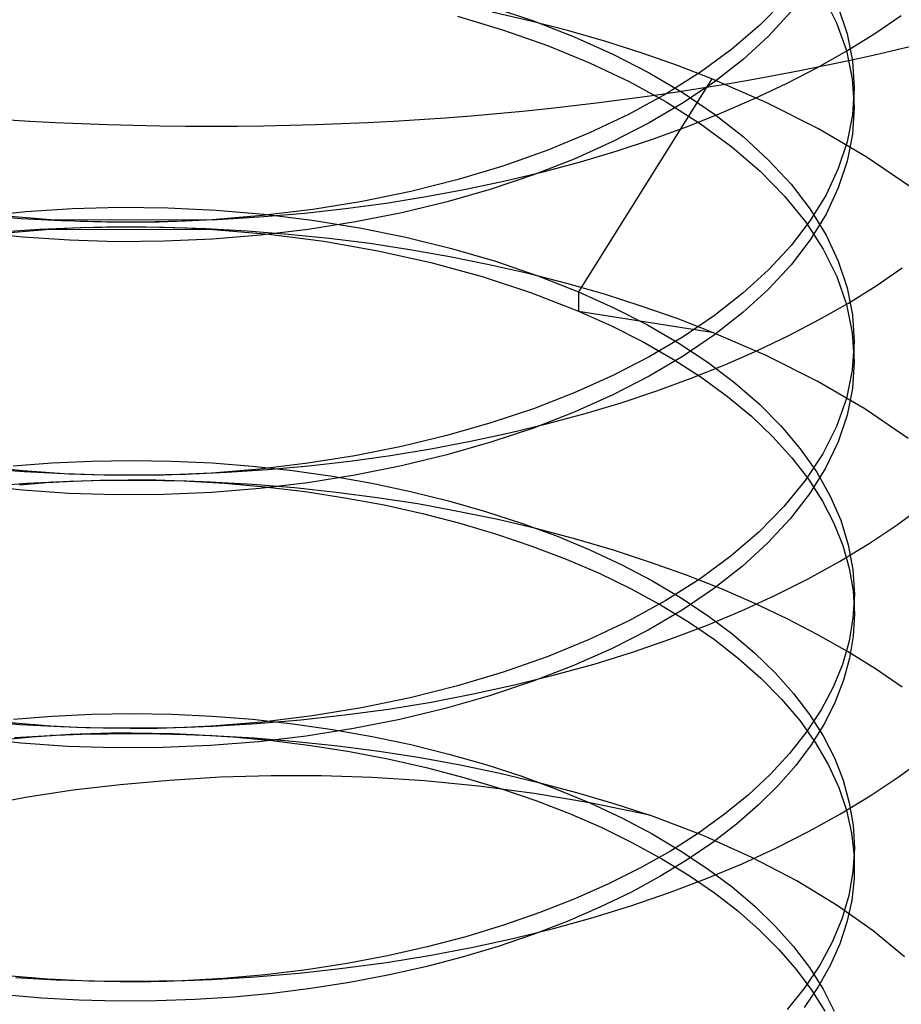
# Model space of a CAD drawing. Header units: millimetres. Extents: x -24 to 80, y -43 to 164.
# Tile 129 of 223: x -11.25 to -9.74, y 143.31 to 145. Entities that reach past the tile are written whole.
import ezdxf

# ---------------------------------------------------------------- set-up
doc = ezdxf.new("R2010")
doc.units = ezdxf.units.MM
doc.layers.add('MAIN-2', color=7, linetype='Continuous')

msp = doc.modelspace()

# ---------------------------------------------------------------- linework, layer by layer
at = {"layer": 'MAIN-2'}
for p, q in [((-9.9381, 145.0301), (-9.9801, 144.987)), ((-9.8725, 145.0381), (-9.8489, 144.9912)), ((-10.44, 145.0185), (-10.3672, 144.9941)), ((-9.8461, 145.0177), (-9.8308, 144.9722)), ((-10.4973, 145.0021), (-10.4187, 144.9786)), ((-10.3719, 144.9938), (-10.438, 145.0091)), ((-10.3071, 144.9771), (-10.3719, 144.9938)), ((-10.3672, 144.9941), (-10.2977, 144.9671)), ((-9.9268, 145.0099), (-9.965, 144.9684)), ((-9.7834, 144.9726), (-9.7382, 145.0033)), ((-10.4187, 144.9786), (-10.3433, 144.9521)), ((-10.2436, 144.9588), (-10.3071, 144.9771)), ((-9.9801, 144.987), (-10.028, 144.9457)), ((-9.8489, 144.9912), (-9.832, 144.9435)), ((-10.2977, 144.9671), (-10.2316, 144.9374)), ((-9.965, 144.9684), (-10.0087, 144.9284)), ((-9.8312, 144.943), (-9.7834, 144.9726)), ((-9.8308, 144.9722), (-9.8216, 144.9261)), ((-10.3433, 144.9521), (-10.2715, 144.9227)), ((-10.1815, 144.9391), (-10.2436, 144.9588)), ((-10.028, 144.9457), (-10.0815, 144.9065)), ((-9.8816, 144.9146), (-9.8312, 144.943)), ((-9.832, 144.9435), (-9.8219, 144.8953)), ((-10.2316, 144.9374), (-10.1694, 144.9053)), ((-10.121, 144.9179), (-10.1815, 144.9391)), ((-10.0087, 144.9284), (-10.0575, 144.8902)), ((-9.8216, 144.9261), (-9.8186, 144.8799)), ((-10.2715, 144.9227), (-10.2037, 144.8904)), ((-10.0623, 144.8952), (-10.121, 144.9179)), ((-9.9342, 144.8873), (-9.8816, 144.9146)), ((-10.0623, 144.8952), (-10.2906, 144.5309)), ((-10.1694, 144.9053), (-10.1113, 144.871)), ((-10.0815, 144.9065), (-10.1401, 144.8694)), ((-9.968, 144.8541), (-10.0623, 144.8952)), ((-9.8219, 144.8953), (-9.8186, 144.8467)), ((-10.2037, 144.8904), (-10.1403, 144.8556)), ((-10.0575, 144.8902), (-10.1111, 144.8539)), ((-9.989, 144.8614), (-9.9342, 144.8873)), ((-9.8186, 144.8799), (-9.8216, 144.8336)), ((-9.8186, 144.8771), (-9.8186, 144.8798)), ((-9.8186, 144.8743), (-9.8186, 144.8771)), ((-10.1401, 144.8694), (-10.2036, 144.8347)), ((-10.1113, 144.871), (-10.0577, 144.8346)), ((-10.0456, 144.8368), (-9.989, 144.8614)), ((-9.8186, 144.8716), (-9.8186, 144.8743)), ((-9.8186, 144.8688), (-9.8186, 144.8716)), ((-9.8186, 144.8661), (-9.8186, 144.8688)), ((-9.8186, 144.8633), (-9.8186, 144.8661)), ((-9.8186, 144.8605), (-9.8186, 144.8633)), ((-9.8186, 144.8578), (-9.8186, 144.8605)), ((-10.1111, 144.8539), (-10.1693, 144.8197)), ((-10.1403, 144.8556), (-10.0817, 144.8184)), ((-9.8798, 144.8094), (-9.968, 144.8541)), ((-9.8186, 144.8467), (-9.8216, 144.8004)), ((-9.8186, 144.855), (-9.8186, 144.8578)), ((-9.8186, 144.8523), (-9.8186, 144.855)), ((-9.8186, 144.8495), (-9.8186, 144.8523)), ((-9.8186, 144.8468), (-9.8186, 144.8495)), ((-10.2036, 144.8347), (-10.2713, 144.8025)), ((-10.1038, 144.8137), (-10.0456, 144.8368)), ((-10.0577, 144.8346), (-10.0088, 144.7963)), ((-9.8216, 144.8336), (-9.8307, 144.7875)), ((-10.1693, 144.8197), (-10.2316, 144.7877)), ((-10.1635, 144.7921), (-10.1038, 144.8137)), ((-10.0817, 144.8184), (-10.0281, 144.779)), ((-9.7981, 144.7615), (-9.8798, 144.8094)), ((-10.2713, 144.8025), (-10.343, 144.7731)), ((-10.2244, 144.772), (-10.1635, 144.7921)), ((-10.0088, 144.7963), (-9.965, 144.7563)), ((-9.8216, 144.8004), (-9.8307, 144.7544)), ((-10.2316, 144.7877), (-10.2977, 144.758)), ((-10.0281, 144.779), (-9.98, 144.7376)), ((-9.8307, 144.7875), (-9.8458, 144.7419)), ((-10.343, 144.7731), (-10.4182, 144.7465)), ((-10.2977, 144.758), (-10.3672, 144.7309)), ((-10.2868, 144.7534), (-10.2244, 144.772)), ((-9.7233, 144.7107), (-9.7981, 144.7615)), ((-10.4182, 144.7465), (-10.4964, 144.7229)), ((-10.3506, 144.7362), (-10.2868, 144.7534)), ((-9.965, 144.7563), (-9.9265, 144.7148)), ((-9.8458, 144.7419), (-9.8668, 144.697)), ((-9.8307, 144.7544), (-9.8458, 144.7088)), ((-10.3672, 144.7309), (-10.4398, 144.7064)), ((-10.4161, 144.7206), (-10.3506, 144.7362)), ((-9.98, 144.7376), (-9.9377, 144.6945)), ((-10.4964, 144.7229), (-10.5773, 144.7026)), ((-10.4829, 144.7064), (-10.4161, 144.7206)), ((-9.9265, 144.7148), (-9.8937, 144.672)), ((-9.8458, 144.7088), (-9.8668, 144.6638)), ((-10.5773, 144.7026), (-10.6604, 144.6855)), ((-10.6196, 144.6827), (-10.5509, 144.6938)), ((-10.5509, 144.6938), (-10.4829, 144.7064)), ((-10.4398, 144.7064), (-10.515, 144.6848)), ((-9.9377, 144.6945), (-9.9015, 144.6499)), ((-9.8668, 144.697), (-9.8938, 144.653)), ((-11.236, 144.668), (-11.1562, 144.6733)), ((-11.1562, 144.6733), (-11.075, 144.6754)), ((-11.075, 144.6754), (-10.993, 144.6745)), ((-10.993, 144.6745), (-10.9105, 144.6705)), ((-10.7588, 144.6656), (-10.689, 144.6733)), ((-10.6604, 144.6855), (-10.7451, 144.6717)), ((-10.689, 144.6733), (-10.6196, 144.6827)), ((-10.515, 144.6848), (-10.5926, 144.6661)), ((-11.3139, 144.6597), (-11.236, 144.668)), ((-11.3111, 144.6616), (-11.2437, 144.6565)), ((-11.1868, 144.6534), (-11.2688, 144.6602)), ((-11.2437, 144.6565), (-11.1757, 144.653)), ((-10.8308, 144.6612), (-10.9171, 144.654)), ((-10.9105, 144.6705), (-10.828, 144.6635)), ((-10.8987, 144.6549), (-10.8287, 144.6594)), ((-10.7451, 144.6717), (-10.8308, 144.6612)), ((-10.8287, 144.6594), (-10.7588, 144.6656)), ((-10.828, 144.6635), (-10.746, 144.6534)), ((-10.5926, 144.6661), (-10.672, 144.6503)), ((-9.8668, 144.6638), (-9.8938, 144.6198)), ((-9.8937, 144.672), (-9.8668, 144.628)), ((-11.1415, 144.64), (-11.2121, 144.6372)), ((-11.1949, 144.6538), (-11.1694, 144.6537)), ((-11.191, 144.6536), (-11.1926, 144.6537)), ((-11.1907, 144.6536), (-11.191, 144.6536)), ((-11.1901, 144.6536), (-11.1907, 144.6536)), ((-11.1888, 144.6535), (-11.1901, 144.6536)), ((-11.1887, 144.6535), (-11.1888, 144.6535)), ((-11.1886, 144.6535), (-11.1887, 144.6535)), ((-11.1879, 144.6534), (-11.1886, 144.6535)), ((-11.1868, 144.6534), (-11.1879, 144.6534)), ((-11.1879, 144.6384), (-11.1432, 144.6407)), ((-11.1425, 144.6512), (-11.1868, 144.6534)), ((-11.1757, 144.653), (-11.1072, 144.6511)), ((-11.1694, 144.6537), (-10.9083, 144.6545)), ((-11.1432, 144.6407), (-11.0981, 144.642)), ((-11.0979, 144.6499), (-11.1425, 144.6512)), ((-11.0705, 144.6412), (-11.1415, 144.64)), ((-11.1072, 144.6511), (-11.0381, 144.6508)), ((-11.0981, 144.642), (-11.0527, 144.6423)), ((-11.053, 144.6495), (-11.0979, 144.6499)), ((-10.9993, 144.6406), (-11.0705, 144.6412)), ((-11.0078, 144.6501), (-11.053, 144.6495)), ((-11.0527, 144.6423), (-11.007, 144.6417)), ((-11.0381, 144.6508), (-10.9686, 144.652)), ((-10.9625, 144.6516), (-11.0078, 144.6501)), ((-11.007, 144.6417), (-10.9612, 144.6402)), ((-10.9282, 144.6383), (-10.9993, 144.6406)), ((-10.9686, 144.652), (-10.8987, 144.6549)), ((-10.9171, 144.654), (-10.9625, 144.6516)), ((-10.9612, 144.6402), (-10.9153, 144.6377)), ((-10.9167, 144.654), (-10.9171, 144.654)), ((-10.9163, 144.654), (-10.9167, 144.654)), ((-10.9159, 144.654), (-10.9163, 144.654)), ((-10.9154, 144.6541), (-10.9159, 144.654)), ((-10.9149, 144.6541), (-10.9154, 144.6541)), ((-10.9144, 144.6541), (-10.9149, 144.6541)), ((-10.9083, 144.6545), (-10.9144, 144.6541)), ((-10.672, 144.6503), (-10.7528, 144.6375)), ((-10.746, 144.6534), (-10.665, 144.6404)), ((-10.665, 144.6404), (-10.5855, 144.6243)), ((-9.8938, 144.653), (-9.9266, 144.6101)), ((-9.9015, 144.6499), (-9.8718, 144.6039)), ((-11.2408, 144.6243), (-11.3184, 144.6328)), ((-11.2121, 144.6372), (-11.282, 144.6327)), ((-11.2698, 144.6316), (-11.1879, 144.6384)), ((-11.1614, 144.6189), (-11.2408, 144.6243)), ((-11.1991, 144.6378), (-11.1977, 144.6379)), ((-11.1991, 144.6378), (-11.1971, 144.6379)), ((-11.1977, 144.6379), (-11.1961, 144.638)), ((-11.1971, 144.6379), (-11.1948, 144.638)), ((-11.1961, 144.638), (-11.1943, 144.6381)), ((-11.1948, 144.638), (-11.1944, 144.6381)), ((-11.1944, 144.6381), (-10.9143, 144.6377)), ((-11.1943, 144.6381), (-11.1922, 144.6382)), ((-11.1922, 144.6382), (-11.1923, 144.6382)), ((-11.1923, 144.6382), (-11.192, 144.6382)), ((-11.192, 144.6382), (-11.1914, 144.6382)), ((-11.1914, 144.6382), (-11.1905, 144.6383)), ((-11.1905, 144.6383), (-11.1905, 144.6383)), ((-11.1905, 144.6383), (-11.1901, 144.6383)), ((-11.1901, 144.6383), (-11.1892, 144.6384)), ((-11.1892, 144.6384), (-11.188, 144.6384)), ((-10.8573, 144.6345), (-10.9282, 144.6383)), ((-10.8345, 144.6277), (-10.9167, 144.6209)), ((-10.9151, 144.6377), (-10.9153, 144.6378)), ((-10.9153, 144.6378), (-10.9153, 144.6378)), ((-10.9153, 144.6378), (-10.9153, 144.6378)), ((-10.9153, 144.6378), (-10.9153, 144.6378)), ((-10.9153, 144.6378), (-10.9153, 144.6378)), ((-10.9153, 144.6377), (-10.8204, 144.6295)), ((-10.9148, 144.6377), (-10.9151, 144.6377)), ((-10.9145, 144.6377), (-10.9148, 144.6377)), ((-10.9143, 144.6377), (-10.9145, 144.6377)), ((-10.7869, 144.6289), (-10.8573, 144.6345)), ((-10.7528, 144.6375), (-10.8345, 144.6277)), ((-10.8204, 144.6295), (-10.7261, 144.6174)), ((-10.7169, 144.6219), (-10.7869, 144.6289)), ((-10.5855, 144.6243), (-10.5078, 144.6052)), ((-9.8668, 144.628), (-9.8458, 144.583)), ((-11.0806, 144.6165), (-11.1614, 144.6189)), ((-10.9989, 144.6172), (-11.0806, 144.6165)), ((-10.9167, 144.6209), (-10.9989, 144.6172)), ((-10.7261, 144.6174), (-10.6334, 144.6012)), ((-10.6476, 144.6132), (-10.7169, 144.6219)), ((-10.5788, 144.6029), (-10.6476, 144.6132)), ((-9.9266, 144.6101), (-9.9651, 144.5686)), ((-9.8938, 144.6198), (-9.9266, 144.577)), ((-10.6334, 144.6012), (-10.5428, 144.5811)), ((-10.5106, 144.5909), (-10.5788, 144.6029)), ((-10.443, 144.5772), (-10.5106, 144.5909)), ((-10.5078, 144.6052), (-10.4325, 144.5832)), ((-9.8718, 144.6039), (-9.8486, 144.5568)), ((-10.5428, 144.5811), (-10.455, 144.557)), ((-10.3762, 144.562), (-10.443, 144.5772)), ((-10.4325, 144.5832), (-10.36, 144.5584)), ((-9.9266, 144.577), (-9.9651, 144.5355)), ((-9.8458, 144.583), (-9.8307, 144.5374)), ((-10.455, 144.557), (-10.3708, 144.5292)), ((-10.3105, 144.5451), (-10.3762, 144.562)), ((-10.36, 144.5584), (-10.2906, 144.5309)), ((-9.9651, 144.5686), (-10.0089, 144.5286)), ((-9.8486, 144.5568), (-9.8319, 144.509)), ((-9.7812, 144.5412), (-9.7365, 144.5716)), ((-10.2461, 144.5266), (-10.3105, 144.5451)), ((-9.8285, 144.5117), (-9.7812, 144.5412)), ((-10.3708, 144.5292), (-10.2906, 144.4978)), ((-10.2906, 144.5309), (-10.2906, 144.4978)), ((-10.2906, 144.5309), (-10.2299, 144.5035)), ((-10.1831, 144.5065), (-10.2461, 144.5266)), ((-10.0089, 144.5286), (-10.0578, 144.4904)), ((-9.9651, 144.5355), (-10.0089, 144.4955)), ((-9.8307, 144.5374), (-9.8216, 144.4914)), ((-10.1218, 144.485), (-10.1831, 144.5065)), ((-9.8783, 144.4833), (-9.8285, 144.5117)), ((-9.8319, 144.509), (-9.8219, 144.4606)), ((-10.2906, 144.4978), (-10.0622, 144.462)), ((-10.2906, 144.4978), (-10.2339, 144.4724)), ((-10.2299, 144.5035), (-10.1725, 144.4742)), ((-10.0578, 144.4904), (-10.1114, 144.454)), ((-10.0089, 144.4955), (-10.0578, 144.4572)), ((-9.8216, 144.4914), (-9.8186, 144.4451)), ((-10.2339, 144.4724), (-10.1798, 144.445)), ((-10.1725, 144.4742), (-10.1186, 144.4429)), ((-10.0622, 144.462), (-10.1218, 144.485)), ((-9.9302, 144.4561), (-9.8783, 144.4833)), ((-10.0578, 144.4572), (-10.1114, 144.4208)), ((-9.9693, 144.4217), (-10.0622, 144.462)), ((-9.9842, 144.4303), (-9.9302, 144.4561)), ((-9.8219, 144.4606), (-9.8186, 144.4119)), ((-10.1798, 144.445), (-10.1285, 144.4158)), ((-10.1114, 144.454), (-10.1695, 144.4196)), ((-10.1186, 144.4429), (-10.0686, 144.4098)), ((-9.8186, 144.4451), (-9.8219, 144.3966)), ((-9.8186, 144.4423), (-9.8186, 144.445)), ((-9.8186, 144.4395), (-9.8186, 144.4423)), ((-9.8186, 144.4368), (-9.8186, 144.4395)), ((-10.1114, 144.4208), (-10.1695, 144.3865)), ((-10.04, 144.4059), (-9.9842, 144.4303)), ((-9.8819, 144.3779), (-9.9693, 144.4217)), ((-9.8186, 144.434), (-9.8186, 144.4368)), ((-9.8186, 144.4313), (-9.8186, 144.434)), ((-9.8186, 144.4285), (-9.8186, 144.4313)), ((-9.8186, 144.4257), (-9.8186, 144.4285)), ((-9.8186, 144.423), (-9.8186, 144.4257)), ((-9.8186, 144.4202), (-9.8186, 144.423)), ((-10.1695, 144.4196), (-10.2317, 144.3876)), ((-10.1285, 144.4158), (-10.0803, 144.3847)), ((-10.0974, 144.3829), (-10.04, 144.4059)), ((-10.0686, 144.4098), (-10.0227, 144.375)), ((-9.8186, 144.4119), (-9.8216, 144.3657)), ((-9.8186, 144.4175), (-9.8186, 144.4202)), ((-9.8186, 144.4147), (-9.8186, 144.4175)), ((-9.8186, 144.412), (-9.8186, 144.4147)), ((-10.2317, 144.3876), (-10.2978, 144.3579)), ((-9.8219, 144.3966), (-9.832, 144.3483)), ((-10.1695, 144.3865), (-10.2317, 144.3544)), ((-10.1565, 144.3613), (-10.0974, 144.3829)), ((-10.0803, 144.3847), (-10.0355, 144.352)), ((-10.0227, 144.375), (-9.9809, 144.3387)), ((-9.8007, 144.3307), (-9.8819, 144.3779)), ((-10.2978, 144.3579), (-10.3674, 144.3309)), ((-10.2317, 144.3544), (-10.2978, 144.3248)), ((-10.2171, 144.3412), (-10.1565, 144.3613)), ((-9.8216, 144.3657), (-9.8308, 144.3197)), ((-10.2792, 144.3226), (-10.2171, 144.3412)), ((-10.0355, 144.352), (-9.9946, 144.318)), ((-9.9809, 144.3387), (-9.9436, 144.301)), ((-9.832, 144.3483), (-9.8489, 144.3007)), ((-10.3674, 144.3309), (-10.4401, 144.3065)), ((-10.2978, 144.3248), (-10.3674, 144.2977)), ((-10.3429, 144.3054), (-10.2792, 144.3226)), ((-9.8308, 144.3197), (-9.8462, 144.2741)), ((-9.7261, 144.2801), (-9.8007, 144.3307)), ((-10.4401, 144.3065), (-10.5156, 144.2849)), ((-10.4083, 144.2895), (-10.3429, 144.3054)), ((-9.9946, 144.318), (-9.9578, 144.2829)), ((-10.4751, 144.2752), (-10.4083, 144.2895)), ((-10.3674, 144.2977), (-10.4401, 144.2734)), ((-9.9436, 144.301), (-9.9108, 144.2621)), ((-9.8489, 144.3007), (-9.8725, 144.2538)), ((-10.5156, 144.2849), (-10.5933, 144.2662)), ((-10.543, 144.2623), (-10.4751, 144.2752)), ((-10.4401, 144.2734), (-10.5156, 144.2518)), ((-9.9578, 144.2829), (-9.9252, 144.2469)), ((-9.8462, 144.2741), (-9.8677, 144.2293)), ((-10.5933, 144.2662), (-10.6728, 144.2504)), ((-10.6119, 144.2509), (-10.543, 144.2623)), ((-9.9108, 144.2621), (-9.8828, 144.2223)), ((-9.8725, 144.2538), (-9.9026, 144.208)), ((-11.2575, 144.233), (-11.1911, 144.2383)), ((-11.1911, 144.2383), (-11.1236, 144.2414)), ((-11.1236, 144.2414), (-11.0553, 144.2425)), ((-11.0553, 144.2425), (-10.9865, 144.2413)), ((-10.9865, 144.2413), (-10.9174, 144.2381)), ((-10.9174, 144.2381), (-10.8484, 144.2327)), ((-10.7536, 144.2375), (-10.8354, 144.2276)), ((-10.6728, 144.2504), (-10.7536, 144.2375)), ((-10.7515, 144.2332), (-10.6815, 144.2412)), ((-10.6815, 144.2412), (-10.6119, 144.2509)), ((-10.5156, 144.2518), (-10.5933, 144.2331)), ((-9.9252, 144.2469), (-9.8969, 144.2102)), ((-11.2418, 144.2247), (-11.3195, 144.2331)), ((-11.306, 144.2284), (-11.2386, 144.2233)), ((-11.1623, 144.2192), (-11.2418, 144.2247)), ((-11.2386, 144.2233), (-11.1705, 144.2198)), ((-11.1705, 144.2198), (-11.1017, 144.2179)), ((-11.0814, 144.2167), (-11.1623, 144.2192)), ((-11.0323, 144.2177), (-10.9624, 144.219)), ((-10.9175, 144.2208), (-10.9997, 144.2172)), ((-10.9624, 144.219), (-10.8922, 144.2221)), ((-10.8354, 144.2276), (-10.9175, 144.2208)), ((-10.8922, 144.2221), (-10.8218, 144.2268)), ((-10.8484, 144.2327), (-10.7796, 144.2251)), ((-10.8218, 144.2268), (-10.7515, 144.2332)), ((-10.7796, 144.2251), (-10.7113, 144.2154)), ((-10.5933, 144.2331), (-10.6728, 144.2172)), ((-9.8677, 144.2293), (-9.8951, 144.1854)), ((-9.8828, 144.2223), (-9.8596, 144.1815)), ((-11.2341, 144.2029), (-11.3065, 144.1976)), ((-11.2465, 144.2009), (-11.2009, 144.2045)), ((-11.1605, 144.2064), (-11.2341, 144.2029)), ((-11.2009, 144.2045), (-11.1547, 144.2072)), ((-11.1908, 144.2052), (-11.1913, 144.2051)), ((-11.1913, 144.2051), (-11.1913, 144.2051)), ((-11.1913, 144.2051), (-11.1909, 144.2051)), ((-11.1908, 144.2051), (-11.1912, 144.2051)), ((-11.1912, 144.2051), (-11.1911, 144.2051)), ((-11.1911, 144.2051), (-11.1908, 144.2052)), ((-11.1909, 144.2051), (-11.1901, 144.2052)), ((-11.1901, 144.2052), (-11.1908, 144.2051)), ((-11.1901, 144.2052), (-11.1903, 144.2052)), ((-11.1903, 144.2052), (-11.1901, 144.2052)), ((-11.1897, 144.2052), (-11.1901, 144.2052)), ((-11.1889, 144.2052), (-11.1897, 144.2052)), ((-11.1207, 144.2075), (-11.1605, 144.2064)), ((-11.1547, 144.2072), (-11.1081, 144.2088)), ((-11.0808, 144.2082), (-11.1207, 144.2075)), ((-11.1081, 144.2088), (-11.061, 144.2094)), ((-11.1017, 144.2179), (-11.0323, 144.2177)), ((-10.9997, 144.2172), (-11.0814, 144.2167)), ((-11.0407, 144.2082), (-11.0808, 144.2082)), ((-11.061, 144.2094), (-11.0135, 144.209)), ((-11.0006, 144.2078), (-11.0407, 144.2082)), ((-11.0135, 144.209), (-10.9657, 144.2076)), ((-10.9604, 144.2068), (-11.0006, 144.2078)), ((-10.9657, 144.2076), (-10.8962, 144.2036)), ((-10.9203, 144.2052), (-10.9604, 144.2068)), ((-10.9216, 144.2053), (-10.9213, 144.2053)), ((-10.9213, 144.2053), (-10.921, 144.2053)), ((-10.921, 144.2053), (-10.9207, 144.2053)), ((-10.9207, 144.2053), (-10.9204, 144.2052)), ((-10.9204, 144.2052), (-10.9202, 144.2052)), ((-10.848, 144.2011), (-10.9203, 144.2052)), ((-10.9202, 144.2052), (-10.9199, 144.2052)), ((-10.9199, 144.2052), (-10.9197, 144.2052)), ((-10.9197, 144.2052), (-10.9195, 144.2052)), ((-10.9195, 144.2052), (-10.9191, 144.2052)), ((-10.9191, 144.2052), (-10.9188, 144.2052)), ((-10.9188, 144.2052), (-10.9185, 144.2052)), ((-10.9185, 144.2052), (-10.9183, 144.2051)), ((-10.8962, 144.2036), (-10.8269, 144.1975)), ((-10.7536, 144.2043), (-10.8354, 144.1945)), ((-10.6728, 144.2172), (-10.7536, 144.2043)), ((-10.7113, 144.2154), (-10.6439, 144.2035)), ((-10.6439, 144.2035), (-10.5776, 144.1894)), ((-9.9026, 144.208), (-9.9389, 144.1634)), ((-9.8969, 144.2102), (-9.8729, 144.1729)), ((-11.2418, 144.1916), (-11.3195, 144.2)), ((-11.1623, 144.1861), (-11.2418, 144.1916)), ((-11.0814, 144.1835), (-11.1623, 144.1861)), ((-10.9175, 144.1877), (-10.9997, 144.184)), ((-10.8354, 144.1945), (-10.9175, 144.1877)), ((-10.7762, 144.1953), (-10.848, 144.2011)), ((-10.8269, 144.1975), (-10.7581, 144.1892)), ((-10.7052, 144.1878), (-10.7762, 144.1953)), ((-10.7581, 144.1892), (-10.6901, 144.1787)), ((-10.635, 144.1787), (-10.7052, 144.1878)), ((-10.5776, 144.1894), (-10.5126, 144.1733)), ((-9.8951, 144.1854), (-9.9282, 144.1425)), ((-10.9997, 144.184), (-11.0814, 144.1835)), ((-10.6901, 144.1787), (-10.6231, 144.1662)), ((-10.5655, 144.1679), (-10.635, 144.1787)), ((-10.5126, 144.1733), (-10.4492, 144.1552)), ((-9.8729, 144.1729), (-9.8533, 144.1351)), ((-9.8596, 144.1815), (-9.8416, 144.14)), ((-10.6231, 144.1662), (-10.5574, 144.1516)), ((-10.4967, 144.1553), (-10.5655, 144.1679)), ((-10.5574, 144.1516), (-10.4931, 144.135)), ((-10.4286, 144.1411), (-10.4967, 144.1553)), ((-10.4492, 144.1552), (-10.3876, 144.1352)), ((-9.9389, 144.1634), (-9.9812, 144.1204)), ((-9.7454, 144.1322), (-9.7004, 144.1654)), ((-10.4931, 144.135), (-10.4306, 144.1165)), ((-10.3613, 144.1253), (-10.4286, 144.1411)), ((-10.3876, 144.1352), (-10.3281, 144.1133)), ((-9.9282, 144.1425), (-9.9668, 144.1011)), ((-9.8533, 144.1351), (-9.838, 144.0968)), ((-9.8416, 144.14), (-9.8287, 144.098)), ((-10.2951, 144.1078), (-10.3613, 144.1253)), ((-9.9812, 144.1204), (-10.0291, 144.0791)), ((-9.7933, 144.1001), (-9.7454, 144.1322)), ((-10.4306, 144.1165), (-10.37, 144.096)), ((-10.3281, 144.1133), (-10.271, 144.0896)), ((-10.2302, 144.0887), (-10.2951, 144.1078)), ((-9.9668, 144.1011), (-10.0106, 144.0611)), ((-10.37, 144.096), (-10.3114, 144.0736)), ((-10.271, 144.0896), (-10.2164, 144.064)), ((-10.1669, 144.0681), (-10.2302, 144.0887)), ((-9.844, 144.0693), (-9.7933, 144.1001)), ((-9.838, 144.0968), (-9.8271, 144.0582)), ((-9.8287, 144.098), (-9.821, 144.0556)), ((-10.3114, 144.0736), (-10.2551, 144.0493)), ((-10.1053, 144.046), (-10.1669, 144.0681)), ((-10.0291, 144.0791), (-10.0824, 144.0398)), ((-9.8973, 144.0398), (-9.844, 144.0693)), ((-10.2164, 144.064), (-10.1646, 144.0368)), ((-10.0106, 144.0611), (-10.0595, 144.0228)), ((-9.8271, 144.0582), (-9.8206, 144.0192)), ((-9.821, 144.0556), (-9.8184, 144.013)), ((-10.2551, 144.0493), (-10.2013, 144.0232)), ((-10.1646, 144.0368), (-10.1158, 144.008)), ((-10.0824, 144.0398), (-10.1409, 144.0027)), ((-10.0458, 144.0225), (-10.1053, 144.046)), ((-9.9531, 144.0117), (-9.8973, 144.0398)), ((-10.2013, 144.0232), (-10.1503, 143.9955)), ((-10.0595, 144.0228), (-10.1131, 143.9865)), ((-9.9886, 143.9977), (-10.0458, 144.0225)), ((-9.8206, 144.0192), (-9.8184, 143.9799)), ((-10.1409, 144.0027), (-10.2042, 143.9681)), ((-10.1158, 144.008), (-10.0702, 143.9777)), ((-10.0113, 143.9851), (-9.9531, 144.0117)), ((-9.8184, 144.013), (-9.8207, 143.973)), ((-9.8184, 144.0102), (-9.8184, 144.013)), ((-9.8184, 144.0075), (-9.8184, 144.0102)), ((-9.8184, 144.0047), (-9.8184, 144.0075)), ((-9.8184, 144.002), (-9.8184, 144.0047)), ((-9.8184, 143.9992), (-9.8184, 144.002)), ((-10.1131, 143.9865), (-10.1713, 143.9523)), ((-10.1503, 143.9955), (-10.1024, 143.9664)), ((-10.0716, 143.9601), (-10.0113, 143.9851)), ((-9.9335, 143.9716), (-9.9886, 143.9977)), ((-9.8184, 143.9965), (-9.8184, 143.9992)), ((-9.8184, 143.9937), (-9.8184, 143.9965)), ((-9.8184, 143.9909), (-9.8184, 143.9937)), ((-9.8184, 143.9882), (-9.8184, 143.9909)), ((-9.8184, 143.9855), (-9.8184, 143.9882)), ((-9.8184, 143.9827), (-9.8184, 143.9855)), ((-9.8184, 143.98), (-9.8184, 143.9827)), ((-10.2042, 143.9681), (-10.2721, 143.936)), ((-10.1024, 143.9664), (-10.0578, 143.9359)), ((-10.0702, 143.9777), (-10.0279, 143.9461)), ((-9.8808, 143.9442), (-9.9335, 143.9716)), ((-9.8207, 143.973), (-9.8275, 143.9332)), ((-9.8184, 143.9799), (-9.8205, 143.942)), ((-10.1713, 143.9523), (-10.2337, 143.9204)), ((-10.1339, 143.9365), (-10.0716, 143.9601)), ((-10.2721, 143.936), (-10.3439, 143.9067)), ((-10.198, 143.9146), (-10.1339, 143.9365)), ((-10.0578, 143.9359), (-10.0164, 143.9038)), ((-10.0279, 143.9461), (-9.9891, 143.9131)), ((-9.8303, 143.9156), (-9.8808, 143.9442)), ((-9.8275, 143.9332), (-9.8389, 143.8936)), ((-9.8205, 143.942), (-9.8266, 143.9042)), ((-10.2337, 143.9204), (-10.3001, 143.8909)), ((-9.7823, 143.8857), (-9.8303, 143.9156)), ((-10.3439, 143.9067), (-10.4192, 143.8803)), ((-10.2638, 143.8942), (-10.198, 143.9146)), ((-10.0164, 143.9038), (-9.9781, 143.8699)), ((-9.9891, 143.9131), (-9.9539, 143.8791)), ((-9.8266, 143.9042), (-9.8369, 143.8666)), ((-10.3001, 143.8909), (-10.3699, 143.864)), ((-10.3312, 143.8755), (-10.2638, 143.8942)), ((-9.8389, 143.8936), (-9.8548, 143.8545)), ((-9.7367, 143.8547), (-9.7823, 143.8857)), ((-10.4192, 143.8803), (-10.4976, 143.8568)), ((-10.4001, 143.8584), (-10.3312, 143.8755)), ((-9.9781, 143.8699), (-9.943, 143.8343)), ((-9.9539, 143.8791), (-9.9226, 143.844)), ((-9.8369, 143.8666), (-9.8512, 143.8293)), ((-10.4976, 143.8568), (-10.5785, 143.8364)), ((-10.4705, 143.8429), (-10.4001, 143.8584)), ((-10.3699, 143.864), (-10.4427, 143.8397)), ((-9.8548, 143.8545), (-9.8752, 143.816)), ((-10.5785, 143.8364), (-10.6615, 143.8192)), ((-10.5422, 143.8292), (-10.4705, 143.8429)), ((-10.4427, 143.8397), (-10.5182, 143.8181)), ((-9.943, 143.8343), (-9.9118, 143.7974)), ((-9.9226, 143.844), (-9.8951, 143.8079)), ((-10.6615, 143.8192), (-10.746, 143.8054)), ((-10.69, 143.807), (-10.6155, 143.8172)), ((-10.6155, 143.8172), (-10.5422, 143.8292)), ((-10.5182, 143.8181), (-10.5958, 143.7994)), ((-9.8752, 143.816), (-9.9, 143.7782)), ((-9.8512, 143.8293), (-9.8697, 143.7925)), ((-11.257, 143.8), (-11.1906, 143.8052)), ((-11.1906, 143.8052), (-11.1231, 143.8084)), ((-11.1231, 143.8084), (-11.0549, 143.8094)), ((-11.0549, 143.8094), (-10.9861, 143.8083)), ((-10.9861, 143.8083), (-10.917, 143.8051)), ((-10.917, 143.8051), (-10.8479, 143.7997)), ((-10.8479, 143.7997), (-10.7792, 143.7921)), ((-10.8413, 143.7923), (-10.7654, 143.7987)), ((-10.746, 143.8054), (-10.8316, 143.7949)), ((-10.7654, 143.7987), (-10.69, 143.807)), ((-10.5958, 143.7994), (-10.6753, 143.7836)), ((-9.8951, 143.8079), (-9.8718, 143.7711)), ((-11.3163, 143.7963), (-11.2464, 143.7909)), ((-11.194, 143.788), (-11.2758, 143.7949)), ((-11.2464, 143.7909), (-11.176, 143.7872)), ((-11.1969, 143.7881), (-11.1971, 143.7882)), ((-11.1971, 143.7882), (-11.1969, 143.7882)), ((-11.1969, 143.7882), (-11.1965, 143.7881)), ((-11.1964, 143.7881), (-11.1969, 143.7881)), ((-11.1964, 143.7881), (-11.1966, 143.7881)), ((-11.1966, 143.7881), (-11.1964, 143.7881)), ((-11.1959, 143.7881), (-11.1964, 143.7881)), ((-11.1951, 143.788), (-11.1959, 143.7881)), ((-11.195, 143.788), (-11.1955, 143.7881)), ((-11.1955, 143.7881), (-11.1955, 143.7881)), ((-11.1955, 143.7881), (-11.1951, 143.788)), ((-11.1941, 143.788), (-11.195, 143.788)), ((-11.1487, 143.7856), (-11.194, 143.788)), ((-11.176, 143.7872), (-11.1335, 143.7858)), ((-11.103, 143.7842), (-11.1487, 143.7856)), ((-11.1335, 143.7858), (-11.0908, 143.785)), ((-11.057, 143.7836), (-11.103, 143.7842)), ((-11.0908, 143.785), (-11.0477, 143.7848)), ((-11.0107, 143.7841), (-11.057, 143.7836)), ((-11.0477, 143.7848), (-11.0044, 143.7852)), ((-10.9643, 143.7855), (-11.0107, 143.7841)), ((-11.0044, 143.7852), (-10.9609, 143.7862)), ((-10.9178, 143.7879), (-10.9643, 143.7855)), ((-10.9609, 143.7862), (-10.9172, 143.7879)), ((-10.918, 143.7878), (-10.9181, 143.7878)), ((-10.9181, 143.7878), (-10.9179, 143.7878)), ((-10.9179, 143.7878), (-10.918, 143.7878)), ((-10.918, 143.7878), (-10.918, 143.7878)), ((-10.9178, 143.7878), (-10.9179, 143.7878)), ((-10.9179, 143.7878), (-10.9176, 143.7878)), ((-10.8316, 143.7949), (-10.9178, 143.7879)), ((-10.9176, 143.7878), (-10.9174, 143.7879)), ((-10.9174, 143.7879), (-10.9171, 143.7879)), ((-10.9172, 143.7879), (-10.8413, 143.7923)), ((-10.9171, 143.7879), (-10.917, 143.7879)), ((-10.917, 143.7879), (-10.9169, 143.7879)), ((-10.9169, 143.7879), (-10.9168, 143.7879)), ((-10.9168, 143.7879), (-10.9168, 143.7879)), ((-10.7792, 143.7921), (-10.711, 143.7823)), ((-10.6753, 143.7836), (-10.7561, 143.7708)), ((-10.711, 143.7823), (-10.6436, 143.7703)), ((-9.9118, 143.7974), (-9.8849, 143.7596)), ((-9.8697, 143.7925), (-9.8922, 143.7562)), ((-11.2442, 143.7587), (-11.3219, 143.7672)), ((-11.2905, 143.7634), (-11.2255, 143.7697)), ((-11.2551, 143.7686), (-11.1842, 143.7725)), ((-11.2255, 143.7697), (-11.1599, 143.774)), ((-11.1942, 143.772), (-11.1939, 143.7721)), ((-11.1941, 143.772), (-11.1942, 143.772)), ((-11.1937, 143.7721), (-11.1941, 143.772)), ((-11.1939, 143.7721), (-11.1937, 143.7721)), ((-11.1931, 143.7721), (-11.1937, 143.7721)), ((-11.1937, 143.7721), (-11.1932, 143.7721)), ((-11.1932, 143.7721), (-11.1923, 143.7721)), ((-11.1923, 143.7721), (-11.1911, 143.7722)), ((-11.1911, 143.7722), (-11.1913, 143.7722)), ((-11.1913, 143.7722), (-11.1911, 143.7722)), ((-11.1911, 143.7722), (-11.1904, 143.7723)), ((-11.1904, 143.7723), (-11.1893, 143.7723)), ((-11.1842, 143.7725), (-11.1402, 143.7741)), ((-11.1599, 143.774), (-11.1252, 143.7754)), ((-11.1402, 143.7741), (-11.0959, 143.7749)), ((-11.1252, 143.7754), (-11.0903, 143.7762)), ((-11.0959, 143.7749), (-11.0515, 143.7752)), ((-11.0903, 143.7762), (-11.0553, 143.7764)), ((-11.0553, 143.7764), (-11.02, 143.7761)), ((-11.0515, 143.7752), (-11.0069, 143.7748)), ((-11.02, 143.7761), (-10.9846, 143.7752)), ((-11.0069, 143.7748), (-10.9623, 143.7737)), ((-10.9846, 143.7752), (-10.949, 143.7737)), ((-10.9623, 143.7737), (-10.9175, 143.772)), ((-10.949, 143.7737), (-10.8819, 143.7694)), ((-10.9186, 143.772), (-10.9185, 143.7721)), ((-10.9184, 143.772), (-10.9186, 143.772)), ((-10.9185, 143.7721), (-10.9184, 143.772)), ((-10.9184, 143.772), (-10.9184, 143.7721)), ((-10.9184, 143.7721), (-10.9183, 143.772)), ((-10.9181, 143.772), (-10.9184, 143.772)), ((-10.9179, 143.772), (-10.9181, 143.772)), ((-10.9176, 143.772), (-10.9179, 143.772)), ((-10.9178, 143.772), (-10.9177, 143.772)), ((-10.9177, 143.772), (-10.9177, 143.772)), ((-10.9177, 143.772), (-10.9176, 143.772)), ((-10.9176, 143.772), (-10.9176, 143.772)), ((-10.9175, 143.772), (-10.8454, 143.7678)), ((-10.8819, 143.7694), (-10.8148, 143.7632)), ((-10.8454, 143.7678), (-10.7734, 143.7619)), ((-10.7561, 143.7708), (-10.8378, 143.7612)), ((-10.6436, 143.7703), (-10.5773, 143.7563)), ((-9.9, 143.7782), (-9.9291, 143.7413)), ((-9.8718, 143.7711), (-9.8526, 143.7336)), ((-11.1648, 143.7532), (-11.2442, 143.7587)), ((-11.0839, 143.7507), (-11.1648, 143.7532)), ((-11.0022, 143.7511), (-11.0839, 143.7507)), ((-10.92, 143.7546), (-11.0022, 143.7511)), ((-10.8378, 143.7612), (-10.92, 143.7546)), ((-10.8148, 143.7632), (-10.7483, 143.7549)), ((-10.7734, 143.7619), (-10.702, 143.7543)), ((-10.7483, 143.7549), (-10.6821, 143.7444)), ((-10.702, 143.7543), (-10.6312, 143.745)), ((-10.5773, 143.7563), (-10.5123, 143.7402)), ((-9.8922, 143.7562), (-9.9187, 143.7207)), ((-9.8849, 143.7596), (-9.8627, 143.7214)), ((-10.6821, 143.7444), (-10.6163, 143.7318)), ((-10.6312, 143.745), (-10.5614, 143.734)), ((-10.6163, 143.7318), (-10.5509, 143.717)), ((-10.5614, 143.734), (-10.4926, 143.7215)), ((-10.5123, 143.7402), (-10.4488, 143.7221)), ((-9.9291, 143.7413), (-9.9623, 143.7054)), ((-9.8526, 143.7336), (-9.8377, 143.6955)), ((-9.7434, 143.7007), (-9.6988, 143.7335)), ((-10.5509, 143.717), (-10.4864, 143.7)), ((-10.4926, 143.7215), (-10.425, 143.7073)), ((-10.4488, 143.7221), (-10.3873, 143.7021)), ((-9.9187, 143.7207), (-9.949, 143.6861)), ((-9.8627, 143.7214), (-9.8451, 143.6828)), ((-10.9028, 143.7004), (-10.9899, 143.6952)), ((-10.8161, 143.703), (-10.9028, 143.7004)), ((-10.7303, 143.7029), (-10.8161, 143.703)), ((-10.6433, 143.7), (-10.7303, 143.7029)), ((-10.5537, 143.6942), (-10.6433, 143.7)), ((-10.4864, 143.7), (-10.4236, 143.6812)), ((-10.425, 143.7073), (-10.3586, 143.6916)), ((-10.3873, 143.7021), (-10.3278, 143.6802)), ((-9.9623, 143.7054), (-9.9995, 143.6706)), ((-9.7911, 143.6687), (-9.7434, 143.7007)), ((-11.0748, 143.6878), (-11.1551, 143.6785)), ((-10.9899, 143.6952), (-11.0748, 143.6878)), ((-10.4612, 143.6853), (-10.5537, 143.6942)), ((-10.366, 143.6728), (-10.4612, 143.6853)), ((-10.4236, 143.6812), (-10.3634, 143.6606)), ((-10.3586, 143.6916), (-10.2936, 143.6743)), ((-10.3278, 143.6802), (-10.2707, 143.6565)), ((-9.949, 143.6861), (-9.9828, 143.6525)), ((-9.8451, 143.6828), (-9.832, 143.644)), ((-9.8377, 143.6955), (-9.827, 143.657)), ((-11.2333, 143.6665), (-11.3135, 143.6512)), ((-11.1551, 143.6785), (-11.2333, 143.6665)), ((-10.2681, 143.6564), (-10.366, 143.6728)), ((-10.2936, 143.6743), (-10.2301, 143.6556)), ((-9.9995, 143.6706), (-10.0404, 143.6371)), ((-9.8419, 143.6378), (-9.7911, 143.6687)), ((-10.3634, 143.6606), (-10.3058, 143.6383)), ((-10.2707, 143.6565), (-10.2162, 143.6309)), ((-10.1683, 143.6355), (-10.2681, 143.6564)), ((-10.2301, 143.6556), (-10.1683, 143.6355)), ((-9.9828, 143.6525), (-10.0201, 143.6201)), ((-9.827, 143.657), (-9.8205, 143.6183)), ((-10.3058, 143.6383), (-10.2506, 143.6143)), ((-10.2162, 143.6309), (-10.1645, 143.6037)), ((-10.0772, 143.6007), (-10.1683, 143.6355)), ((-10.0404, 143.6371), (-10.085, 143.6049)), ((-9.8955, 143.6081), (-9.8419, 143.6378)), ((-9.832, 143.644), (-9.8233, 143.605)), ((-10.2506, 143.6143), (-10.1979, 143.5885)), ((-10.0201, 143.6201), (-10.0606, 143.5889)), ((-9.8205, 143.6183), (-9.8184, 143.5794)), ((-10.1645, 143.6037), (-10.1157, 143.5749)), ((-10.085, 143.6049), (-10.1331, 143.5743)), ((-9.9935, 143.5633), (-10.0772, 143.6007)), ((-9.9518, 143.5796), (-9.8955, 143.6081)), ((-9.8233, 143.605), (-9.8189, 143.5661)), ((-10.1979, 143.5885), (-10.148, 143.5612)), ((-10.0606, 143.5889), (-10.1043, 143.5591)), ((-10.0106, 143.5526), (-9.9518, 143.5796)), ((-9.8184, 143.5794), (-9.8207, 143.5387)), ((-9.8184, 143.5766), (-9.8184, 143.5794)), ((-10.1331, 143.5743), (-10.1845, 143.5453)), ((-10.1157, 143.5749), (-10.0701, 143.5446)), ((-9.917, 143.5234), (-9.9935, 143.5633)), ((-9.8189, 143.5661), (-9.8189, 143.5271)), ((-9.8184, 143.5739), (-9.8184, 143.5766)), ((-9.8184, 143.5711), (-9.8184, 143.5739)), ((-9.8184, 143.5683), (-9.8184, 143.5711)), ((-9.8184, 143.5656), (-9.8184, 143.5683)), ((-9.8184, 143.5628), (-9.8184, 143.5656)), ((-9.8184, 143.5601), (-9.8184, 143.5628)), ((-10.1845, 143.5453), (-10.2391, 143.518)), ((-10.1043, 143.5591), (-10.1511, 143.5306)), ((-10.148, 143.5612), (-10.1012, 143.5326)), ((-10.0715, 143.5271), (-10.0106, 143.5526)), ((-9.8184, 143.5573), (-9.8184, 143.5601)), ((-9.8184, 143.5546), (-9.8184, 143.5573)), ((-9.8184, 143.5518), (-9.8184, 143.5546)), ((-9.8184, 143.5491), (-9.8184, 143.5518)), ((-9.8184, 143.5463), (-9.8184, 143.5491)), ((-10.1511, 143.5306), (-10.201, 143.5036)), ((-10.1012, 143.5326), (-10.0579, 143.5029)), ((-10.0701, 143.5446), (-10.0277, 143.5129)), ((-9.8207, 143.5387), (-9.8279, 143.4982)), ((-10.2391, 143.518), (-10.2965, 143.4925)), ((-10.1344, 143.5032), (-10.0715, 143.5271)), ((-10.0277, 143.5129), (-9.9889, 143.48)), ((-9.8478, 143.4814), (-9.917, 143.5234)), ((-9.8189, 143.5271), (-9.8229, 143.4898)), ((-10.201, 143.5036), (-10.254, 143.478)), ((-10.199, 143.481), (-10.1344, 143.5032)), ((-10.0579, 143.5029), (-10.0179, 143.472)), ((-9.8279, 143.4982), (-9.8398, 143.458)), ((-10.2965, 143.4925), (-10.3564, 143.4689)), ((-10.254, 143.478), (-10.3099, 143.454)), ((-10.2652, 143.4605), (-10.199, 143.481)), ((-9.9889, 143.48), (-9.9537, 143.446)), ((-9.7862, 143.4378), (-9.8478, 143.4814)), ((-9.8229, 143.4898), (-9.831, 143.4525)), ((-10.3564, 143.4689), (-10.4187, 143.4473)), ((-10.0179, 143.472), (-9.9811, 143.4397)), ((-10.4187, 143.4473), (-10.4831, 143.4277)), ((-10.3099, 143.454), (-10.368, 143.4317)), ((-10.333, 143.4418), (-10.2652, 143.4605)), ((-9.9537, 143.446), (-9.9224, 143.4109)), ((-9.8398, 143.458), (-9.8564, 143.4183)), ((-9.831, 143.4525), (-9.8433, 143.4154)), ((-10.4831, 143.4277), (-10.5492, 143.4102)), ((-10.368, 143.4317), (-10.428, 143.4112)), ((-10.4025, 143.4247), (-10.333, 143.4418)), ((-9.9811, 143.4397), (-9.9475, 143.406)), ((-9.7323, 143.3931), (-9.7862, 143.4378)), ((-10.5492, 143.4102), (-10.6169, 143.3949)), ((-10.428, 143.4112), (-10.4894, 143.3928)), ((-10.4733, 143.4094), (-10.4025, 143.4247)), ((-9.9224, 143.4109), (-9.8951, 143.3748)), ((-9.8564, 143.4183), (-9.8776, 143.3792)), ((-9.8433, 143.4154), (-9.8597, 143.3785)), ((-10.6169, 143.3949), (-10.6859, 143.3818)), ((-10.6189, 143.3839), (-10.5456, 143.3957)), ((-10.5456, 143.3957), (-10.4733, 143.4094)), ((-9.9475, 143.406), (-9.9173, 143.3713)), ((-10.6859, 143.3818), (-10.7559, 143.371)), ((-10.6933, 143.3738), (-10.6189, 143.3839)), ((-10.5523, 143.3763), (-10.6167, 143.3619)), ((-10.4894, 143.3928), (-10.5523, 143.3763)), ((-9.8776, 143.3792), (-9.9033, 143.3408)), ((-9.8597, 143.3785), (-9.8801, 143.3422)), ((-11.1989, 143.3552), (-11.268, 143.361)), ((-10.8265, 143.3625), (-10.8976, 143.3562)), ((-10.8433, 143.3593), (-10.7682, 143.3656)), ((-10.7559, 143.371), (-10.8265, 143.3625)), ((-10.7682, 143.3656), (-10.6933, 143.3738)), ((-10.6167, 143.3619), (-10.6822, 143.3494)), ((-9.9173, 143.3713), (-9.8911, 143.3359)), ((-9.8951, 143.3748), (-9.8718, 143.338)), ((-11.2531, 143.3581), (-11.184, 143.3542)), ((-11.1285, 143.3516), (-11.1989, 143.3552)), ((-11.1877, 143.3544), (-11.1877, 143.3544)), ((-11.1877, 143.3544), (-11.1873, 143.3544)), ((-11.1873, 143.3544), (-11.1863, 143.3544)), ((-11.1863, 143.3544), (-11.1866, 143.3544)), ((-11.1866, 143.3544), (-11.1866, 143.3544)), ((-11.1866, 143.3544), (-11.1863, 143.3544)), ((-11.1863, 143.3544), (-11.1865, 143.3544)), ((-11.1865, 143.3544), (-11.1863, 143.3544)), ((-11.1863, 143.3544), (-11.1849, 143.3543)), ((-11.1858, 143.3543), (-11.1863, 143.3544)), ((-11.1863, 143.3544), (-11.1856, 143.3543)), ((-11.1849, 143.3543), (-11.1858, 143.3543)), ((-11.184, 143.3542), (-11.1404, 143.3527)), ((-11.1404, 143.3527), (-11.0966, 143.3518)), ((-11.1011, 143.3509), (-11.1273, 143.3516)), ((-11.0747, 143.3505), (-11.1011, 143.3509)), ((-11.0966, 143.3518), (-11.0524, 143.3515)), ((-11.0483, 143.3505), (-11.0747, 143.3505)), ((-11.0524, 143.3515), (-11.008, 143.352)), ((-11.0218, 143.3508), (-11.0483, 143.3505)), ((-10.9953, 143.3513), (-11.0218, 143.3508)), ((-11.008, 143.352), (-10.9633, 143.3531)), ((-10.9687, 143.3522), (-10.9953, 143.3513)), ((-10.8976, 143.3562), (-10.9687, 143.3522)), ((-10.9633, 143.3531), (-10.9184, 143.3548)), ((-10.9184, 143.3548), (-10.8433, 143.3593)), ((-10.9181, 143.3548), (-10.9184, 143.3548)), ((-10.9179, 143.3548), (-10.9181, 143.3548)), ((-10.9177, 143.3548), (-10.9179, 143.3548)), ((-10.9175, 143.3548), (-10.9177, 143.3548)), ((-10.9174, 143.3548), (-10.9175, 143.3548)), ((-10.9173, 143.3549), (-10.9174, 143.3548)), ((-10.9172, 143.3548), (-10.9173, 143.3549)), ((-10.9171, 143.3549), (-10.9172, 143.3548)), ((-10.9172, 143.3548), (-10.9172, 143.3548)), ((-10.917, 143.3549), (-10.9171, 143.3549)), ((-10.9171, 143.3549), (-10.9171, 143.3549)), ((-10.917, 143.3548), (-10.917, 143.3549)), ((-10.6822, 143.3494), (-10.7484, 143.339)), ((-11.2094, 143.3228), (-11.2726, 143.3283)), ((-10.8145, 143.3307), (-10.8805, 143.3244)), ((-10.7484, 143.339), (-10.8145, 143.3307)), ((-9.9033, 143.3408), (-9.9334, 143.3034)), ((-9.8801, 143.3422), (-9.9042, 143.3066)), ((-9.8911, 143.3359), (-9.869, 143.3002)), ((-9.8718, 143.338), (-9.8527, 143.3004)), ((-11.1447, 143.3192), (-11.2094, 143.3228)), ((-11.0789, 143.3176), (-11.1447, 143.3192)), ((-11.0126, 143.3179), (-11.0789, 143.3176)), ((-10.9464, 143.3202), (-11.0126, 143.3179)), ((-10.8805, 143.3244), (-10.9464, 143.3202))]:
    msp.add_line(p, q, dxfattribs=at)
msp.add_ellipse((-10.9182, 146.1903), major_axis=(2.7525, 0), ratio=0.5, start_param=-2.094395, end_param=0.000031, dxfattribs=at)

doc.saveas('drawing.dxf')
